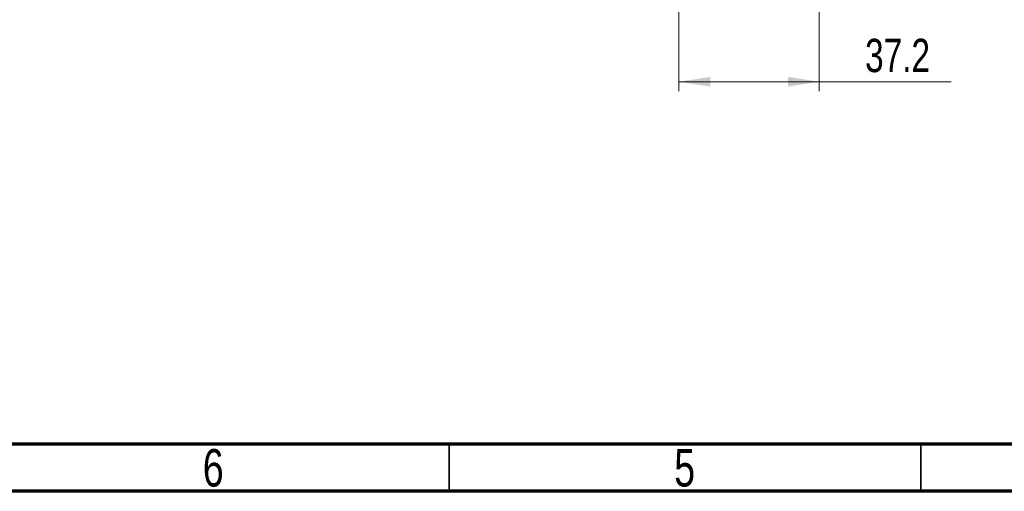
# Model space of a CAD drawing. Header units: millimetres. Extents: x 15 to 415, y 5 to 292.
# Tile 5 of 45: x 119 to 224, y 5 to 55. Entities that reach past the tile are written whole.
import ezdxf

# ---------------------------------------------------------------- set-up
doc = ezdxf.new("R2010")
doc.units = ezdxf.units.MM
doc.styles.add('SLDTEXTSTYLE0', font='TXT', dxfattribs={"width": 0.75})
doc.dimstyles.new('SLDDIMSTYLE2', dxfattribs={"dimtxt": 3.527778, "dimasz": 3.302, "dimexe": 0, "dimexo": 0.0625, "dimgap": 0.881944, "dimtad": 1, "dimdec": 1, "dimlfac": 2.5, "dimrnd": 1e-09, "dimzin": 12, "dimdsep": 46, "dimtxsty": 'SLDTEXTSTYLE0', "dimsah": 1, "dimcen": 0.09, "dimadec": 0, "dimazin": 3, "dimtfac": 1, "dimtdec": 1, "dimtofl": 0, "dimtmove": 0, "dimatfit": 3, "dimfxl": 1, "dimfrac": 2, "dimtolj": 1, "dimtzin": 12, "dimarcsym": 0})

# ---------------------------------------------------------------- blocks, each defined once
blk = doc.blocks.new('_D_3')
at = {"color": 7, "linetype": 'Continuous', "lineweight": 0}
for p, q in [((189.36, 94.79), (189.36, 47.4)), ((204.23, 94.79), (204.23, 47.4)), ((189.36, 48.4), (204.23, 48.4)), ((204.23, 48.4), (218.22, 48.4))]:
    blk.add_line(p, q, dxfattribs=at)
at = {"color": 7, "linetype": 'Continuous', "lineweight": 18}
for points in [[(189.36, 48.4), (192.67, 47.89), (192.67, 48.91)], [(204.23, 48.4), (200.93, 48.91), (200.93, 47.89)]]:
    blk.add_solid(points, dxfattribs=at)
at = {"color": 7, "linetype": 'Continuous', "lineweight": 18, "insert": (209.1, 52.95), "char_height": 3.528, "attachment_point": 1, "style": 'SLDTEXTSTYLE0'}
blk.add_mtext('37.2', dxfattribs=at)

msp = doc.modelspace()

# ---------------------------------------------------------------- linework, layer by layer
at = {"color": 7, "linetype": 'Continuous', "lineweight": 70}
for p, q in [((410, 10), (20, 10)), ((415, 5), (15, 5))]:
    msp.add_line(p, q, dxfattribs=at)
at = {"color": 7, "linetype": 'Continuous', "lineweight": 35}
for p, q in [((165, 10), (165, 5)), ((215, 5), (215, 10)), ((215, 10), (215, 5))]:
    msp.add_line(p, q, dxfattribs=at)

# ---------------------------------------------------------------- texts
at = {"color": 7, "linetype": 'Continuous', "lineweight": 0, "char_height": 3.96875, "attachment_point": 2, "style": 'SLDTEXTSTYLE0'}
for s, insert in [('6', (139.960037, 9.475836)), ('5', (189.960037, 9.475836))]:
    msp.add_mtext(s, dxfattribs=dict(at, insert=insert))

# ---------------------------------------------------------------- dimensions: what is measured, and where the dimension line sits
at = {"color": 7, "linetype": 'Continuous', "lineweight": 18}
dim = msp.add_linear_dim(base=(204.23097, 48.399251), p1=(189.364935, 95.788263), p2=(204.23097, 95.788263), dimstyle='SLDDIMSTYLE2', dxfattribs=at)
dim.commit()
dim.dimension.update_dxf_attribs({"geometry": '_D_3', "text_midpoint": (213.658402, 48.399251), "dimtype": 160})

doc.saveas('drawing.dxf')
